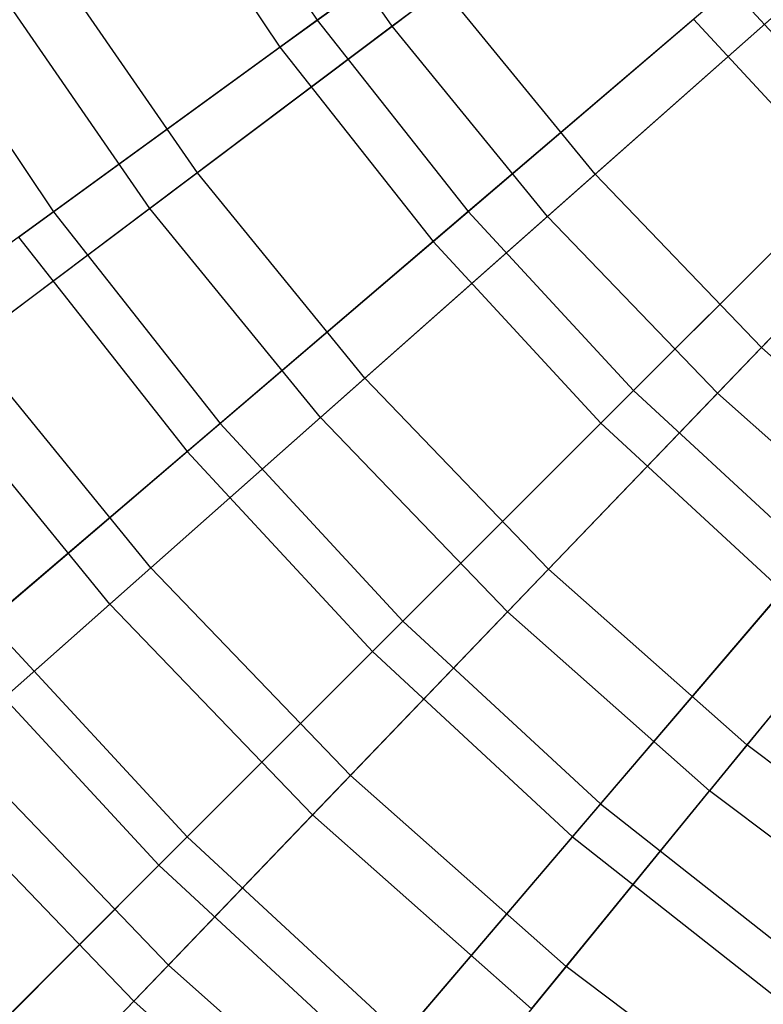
# Model space of a CAD drawing. Extents: x 0.02 to 4.75, y -2.35 to 2.37.
# Tile 40 of 131: x 1.13 to 1.46, y -1.24 to -0.8. Entities that reach past the tile are written whole.
import ezdxf

# ---------------------------------------------------------------- set-up
doc = ezdxf.new("R2010")
doc.units = 0
doc.header["$MEASUREMENT"] = 0
doc.layers.get('0').update_dxf_attribs({"color": 13, "linetype": 'CONTINUOUS'})

# ---------------------------------------------------------------- blocks, each defined once
blk = doc.blocks.new('CTLS_SNOW_BALL_ZWIS_PM_STL')
at = {"color": 0}
for p, q in [((1.20552, -0.71388, 0.94012), (1.26591, -0.80426, 0.94012)), ((1.20552, -0.71388, 0.94012), (1.26591, -0.80426, 0.94012)), ((1.39042, -0.7138, 0.83774), (1.26591, -0.80426, 0.94012)), ((1.39042, -0.7138, 0.83774), (1.26591, -0.80426, 0.94012)), ((1.29945, -0.80696, 4.65052), (1.23728, -0.71689, 4.65052)), ((1.29945, -0.80696, 4.65052), (1.23728, -0.71689, 4.65052)), ((1.18804, -0.7246, 4.75321), (1.24932, -0.81632, 4.75321)), ((1.18804, -0.7246, 4.75321), (1.24932, -0.81632, 4.75321)), ((1.41465, -0.72039, 4.75917), (1.29945, -0.80696, 4.65052)), ((1.41465, -0.72039, 4.75917), (1.29945, -0.80696, 4.65052)), ((1.24932, -0.81632, 4.75321), (1.37293, -0.72651, 4.85725)), ((1.24932, -0.81632, 4.75321), (1.37293, -0.72651, 4.85725)), ((1.21249, -0.8723, 1.14719), (1.14534, -0.77502, 1.14719)), ((1.21249, -0.8723, 1.14719), (1.14534, -0.77502, 1.14719)), ((1.49897, -0.77629, 0.92342), (1.38985, -0.87296, 1.02981)), ((1.49897, -0.77629, 0.92342), (1.38985, -0.87296, 1.02981)), ((1.08153, -0.78986, 1.05423), (1.14826, -0.88974, 1.05423)), ((1.08153, -0.78986, 1.05423), (1.14826, -0.88974, 1.05423)), ((1.19134, -0.88819, 4.53101), (1.12299, -0.78916, 4.53101)), ((1.19134, -0.88819, 4.53101), (1.12299, -0.78916, 4.53101)), ((1.32208, -0.78995, 1.02981), (1.21249, -0.8723, 1.14719)), ((1.32208, -0.78995, 1.02981), (1.21249, -0.8723, 1.14719)), ((1.38985, -0.87296, 1.02981), (1.32208, -0.78995, 1.02981)), ((1.38985, -0.87296, 1.02981), (1.32208, -0.78995, 1.02981)), ((1.45023, -0.78967, 0.83774), (1.33321, -0.88962, 0.94012)), ((1.45023, -0.78967, 0.83774), (1.33321, -0.88962, 0.94012)), ((1.45023, -0.78967, 0.83774), (1.51582, -0.86062, 0.83774)), ((1.45023, -0.78967, 0.83774), (1.51582, -0.86062, 0.83774)), ((1.36867, -0.89173, 4.65052), (1.47653, -0.79617, 4.75917)), ((1.36867, -0.89173, 4.65052), (1.47653, -0.79617, 4.75917)), ((1.31761, -0.90294, 4.75321), (1.43379, -0.80371, 4.85725)), ((1.31761, -0.90294, 4.75321), (1.43379, -0.80371, 4.85725)), ((1.43379, -0.80371, 4.85725), (1.50053, -0.87591, 4.85725)), ((1.43379, -0.80371, 4.85725), (1.50053, -0.87591, 4.85725)), ((1.26591, -0.80426, 0.94012), (1.14826, -0.88974, 1.05423)), ((1.26591, -0.80426, 0.94012), (1.14826, -0.88974, 1.05423)), ((1.29945, -0.80696, 4.65052), (1.19134, -0.88819, 4.53101)), ((1.29945, -0.80696, 4.65052), (1.19134, -0.88819, 4.53101)), ((1.26591, -0.80426, 0.94012), (1.33321, -0.88962, 0.94012)), ((1.26591, -0.80426, 0.94012), (1.33321, -0.88962, 0.94012)), ((1.36867, -0.89173, 4.65052), (1.29945, -0.80696, 4.65052)), ((1.36867, -0.89173, 4.65052), (1.29945, -0.80696, 4.65052)), ((1.13267, -0.90107, 4.63755), (1.24932, -0.81632, 4.75321)), ((1.13267, -0.90107, 4.63755), (1.24932, -0.81632, 4.75321)), ((1.24932, -0.81632, 4.75321), (1.31761, -0.90294, 4.75321)), ((1.24932, -0.81632, 4.75321), (1.31761, -0.90294, 4.75321)), ((1.56507, -0.84511, 0.92342), (1.46409, -0.95025, 1.02981)), ((1.56507, -0.84511, 0.92342), (1.46409, -0.95025, 1.02981)), ((1.51582, -0.86062, 0.83774), (1.40699, -0.96944, 0.94012)), ((1.51582, -0.86062, 0.83774), (1.40699, -0.96944, 0.94012)), ((1.5443, -0.86673, 4.75917), (1.44448, -0.97066, 4.65052)), ((1.5443, -0.86673, 4.75917), (1.44448, -0.97066, 4.65052)), ((1.21249, -0.8723, 1.14719), (1.11052, -0.94893, 1.27486)), ((1.21249, -0.8723, 1.14719), (1.11052, -0.94893, 1.27486)), ((1.28725, -0.96386, 1.14719), (1.21249, -0.8723, 1.14719)), ((1.28725, -0.96386, 1.14719), (1.21249, -0.8723, 1.14719)), ((1.38985, -0.87296, 1.02981), (1.28725, -0.96386, 1.14719)), ((1.38985, -0.87296, 1.02981), (1.28725, -0.96386, 1.14719)), ((1.46409, -0.95025, 1.02981), (1.38985, -0.87296, 1.02981)), ((1.46409, -0.95025, 1.02981), (1.38985, -0.87296, 1.02981)), ((1.39249, -0.98395, 4.75321), (1.50053, -0.87591, 4.85725)), ((1.39249, -0.98395, 4.75321), (1.50053, -0.87591, 4.85725)), ((1.14826, -0.88974, 1.05423), (1.03819, -0.96971, 1.17935)), ((1.14826, -0.88974, 1.05423), (1.03819, -0.96971, 1.17935)), ((1.19134, -0.88819, 4.53101), (1.09098, -0.96361, 4.40137)), ((1.19134, -0.88819, 4.53101), (1.09098, -0.96361, 4.40137)), ((1.14826, -0.88974, 1.05423), (1.22263, -0.98407, 1.05423)), ((1.14826, -0.88974, 1.05423), (1.22263, -0.98407, 1.05423)), ((1.26745, -0.9814, 4.53101), (1.19134, -0.88819, 4.53101)), ((1.26745, -0.9814, 4.53101), (1.19134, -0.88819, 4.53101)), ((1.33321, -0.88962, 0.94012), (1.22263, -0.98407, 1.05423)), ((1.33321, -0.88962, 0.94012), (1.22263, -0.98407, 1.05423)), ((1.33321, -0.88962, 0.94012), (1.40699, -0.96944, 0.94012)), ((1.33321, -0.88962, 0.94012), (1.40699, -0.96944, 0.94012)), ((1.36867, -0.89173, 4.65052), (1.26745, -0.9814, 4.53101)), ((1.36867, -0.89173, 4.65052), (1.26745, -0.9814, 4.53101)), ((1.36867, -0.89173, 4.65052), (1.44448, -0.97066, 4.65052)), ((1.36867, -0.89173, 4.65052), (1.44448, -0.97066, 4.65052)), ((1.13267, -0.90107, 4.63755), (1.20797, -0.99659, 4.63755)), ((1.13267, -0.90107, 4.63755), (1.20797, -0.99659, 4.63755)), ((1.20797, -0.99659, 4.63755), (1.31761, -0.90294, 4.75321)), ((1.20797, -0.99659, 4.63755), (1.31761, -0.90294, 4.75321)), ((1.31761, -0.90294, 4.75321), (1.39249, -0.98395, 4.75321)), ((1.31761, -0.90294, 4.75321), (1.39249, -0.98395, 4.75321)), ((1.19177, -1.04845, 1.27486), (1.11052, -0.94893, 1.27486)), ((1.19177, -1.04845, 1.27486), (1.11052, -0.94893, 1.27486)), ((1.46409, -0.95025, 1.02981), (1.36913, -1.04911, 1.14719)), ((1.46409, -0.95025, 1.02981), (1.36913, -1.04911, 1.14719)), ((1.5443, -1.02131, 1.02981), (1.46409, -0.95025, 1.02981)), ((1.5443, -1.02131, 1.02981), (1.46409, -0.95025, 1.02981)), ((1.17348, -1.06465, 4.40137), (1.09098, -0.96361, 4.40137)), ((1.17348, -1.06465, 4.40137), (1.09098, -0.96361, 4.40137)), ((1.28725, -0.96386, 1.14719), (1.19177, -1.04845, 1.27486)), ((1.28725, -0.96386, 1.14719), (1.19177, -1.04845, 1.27486)), ((1.36913, -1.04911, 1.14719), (1.28725, -0.96386, 1.14719)), ((1.36913, -1.04911, 1.14719), (1.28725, -0.96386, 1.14719)), ((1.40699, -0.96944, 0.94012), (1.30416, -1.07227, 1.05423)), ((1.40699, -0.96944, 0.94012), (1.30416, -1.07227, 1.05423)), ((1.40699, -0.96944, 0.94012), (1.48681, -1.04323, 0.94012)), ((1.40699, -0.96944, 0.94012), (1.48681, -1.04323, 0.94012)), ((1.3508, -1.06819, 4.53101), (1.44448, -0.97066, 4.65052)), ((1.3508, -1.06819, 4.53101), (1.44448, -0.97066, 4.65052)), ((1.5264, -1.04323, 4.65052), (1.44448, -0.97066, 4.65052)), ((1.5264, -1.04323, 4.65052), (1.44448, -0.97066, 4.65052)), ((1.26745, -0.9814, 4.53101), (1.17348, -1.06465, 4.40137)), ((1.26745, -0.9814, 4.53101), (1.17348, -1.06465, 4.40137)), ((1.3508, -1.06819, 4.53101), (1.26745, -0.9814, 4.53101)), ((1.3508, -1.06819, 4.53101), (1.26745, -0.9814, 4.53101)), ((1.22263, -0.98407, 1.05423), (1.11917, -1.07243, 1.17935)), ((1.22263, -0.98407, 1.05423), (1.11917, -1.07243, 1.17935)), ((1.22263, -0.98407, 1.05423), (1.30416, -1.07227, 1.05423)), ((1.22263, -0.98407, 1.05423), (1.30416, -1.07227, 1.05423)), ((1.29054, -1.0859, 4.63755), (1.39249, -0.98395, 4.75321)), ((1.29054, -1.0859, 4.63755), (1.39249, -0.98395, 4.75321)), ((1.39249, -0.98395, 4.75321), (1.47349, -1.05882, 4.75321)), ((1.39249, -0.98395, 4.75321), (1.47349, -1.05882, 4.75321)), ((1.10554, -1.08407, 4.51097), (1.20797, -0.99659, 4.63755)), ((1.10554, -1.08407, 4.51097), (1.20797, -0.99659, 4.63755)), ((1.20797, -0.99659, 4.63755), (1.29054, -1.0859, 4.63755)), ((1.20797, -0.99659, 4.63755), (1.29054, -1.0859, 4.63755)), ((1.5443, -1.02131, 1.02981), (1.4576, -1.12749, 1.14719)), ((1.5443, -1.02131, 1.02981), (1.4576, -1.12749, 1.14719)), ((1.48681, -1.04323, 0.94012), (1.39237, -1.15381, 1.05423)), ((1.48681, -1.04323, 0.94012), (1.39237, -1.15381, 1.05423)), ((1.5264, -1.04323, 4.65052), (1.44087, -1.14798, 4.53101)), ((1.5264, -1.04323, 4.65052), (1.44087, -1.14798, 4.53101)), ((1.19177, -1.04845, 1.27486), (1.104, -1.1262, 1.41204)), ((1.19177, -1.04845, 1.27486), (1.104, -1.1262, 1.41204)), ((1.28077, -1.1411, 1.27486), (1.19177, -1.04845, 1.27486)), ((1.28077, -1.1411, 1.27486), (1.19177, -1.04845, 1.27486)), ((1.36913, -1.04911, 1.14719), (1.28077, -1.1411, 1.27486)), ((1.36913, -1.04911, 1.14719), (1.28077, -1.1411, 1.27486)), ((1.4576, -1.12749, 1.14719), (1.36913, -1.04911, 1.14719)), ((1.4576, -1.12749, 1.14719), (1.36913, -1.04911, 1.14719)), ((1.37985, -1.16846, 4.63755), (1.47349, -1.05882, 4.75321)), ((1.37985, -1.16846, 4.63755), (1.47349, -1.05882, 4.75321)), ((1.17348, -1.06465, 4.40137), (1.08732, -1.14098, 4.26236)), ((1.17348, -1.06465, 4.40137), (1.08732, -1.14098, 4.26236)), ((1.26384, -1.15873, 4.40137), (1.17348, -1.06465, 4.40137)), ((1.26384, -1.15873, 4.40137), (1.17348, -1.06465, 4.40137)), ((1.3508, -1.06819, 4.53101), (1.26384, -1.15873, 4.40137)), ((1.3508, -1.06819, 4.53101), (1.26384, -1.15873, 4.40137)), ((1.3508, -1.06819, 4.53101), (1.44087, -1.14798, 4.53101)), ((1.3508, -1.06819, 4.53101), (1.44087, -1.14798, 4.53101)), ((1.11917, -1.07243, 1.17935), (1.20796, -1.16848, 1.17935)), ((1.11917, -1.07243, 1.17935), (1.20796, -1.16848, 1.17935)), ((1.30416, -1.07227, 1.05423), (1.20796, -1.16848, 1.17935)), ((1.30416, -1.07227, 1.05423), (1.20796, -1.16848, 1.17935)), ((1.30416, -1.07227, 1.05423), (1.39237, -1.15381, 1.05423)), ((1.30416, -1.07227, 1.05423), (1.39237, -1.15381, 1.05423)), ((1.10554, -1.08407, 4.51097), (1.19529, -1.18115, 4.51097)), ((1.10554, -1.08407, 4.51097), (1.19529, -1.18115, 4.51097)), ((1.19529, -1.18115, 4.51097), (1.29054, -1.0859, 4.63755)), ((1.19529, -1.18115, 4.51097), (1.29054, -1.0859, 4.63755)), ((1.29054, -1.0859, 4.63755), (1.37985, -1.16846, 4.63755)), ((1.29054, -1.0859, 4.63755), (1.37985, -1.16846, 4.63755)), ((1.19954, -1.22567, 1.41204), (1.104, -1.1262, 1.41204)), ((1.19954, -1.22567, 1.41204), (1.104, -1.1262, 1.41204)), ((1.4576, -1.12749, 1.14719), (1.37693, -1.2263, 1.27486)), ((1.4576, -1.12749, 1.14719), (1.37693, -1.2263, 1.27486)), ((1.5521, -1.1985, 1.14719), (1.4576, -1.12749, 1.14719)), ((1.5521, -1.1985, 1.14719), (1.4576, -1.12749, 1.14719)), ((1.1841, -1.24174, 4.26236), (1.08732, -1.14098, 4.26236)), ((1.1841, -1.24174, 4.26236), (1.08732, -1.14098, 4.26236)), ((1.28077, -1.1411, 1.27486), (1.19954, -1.22567, 1.41204)), ((1.28077, -1.1411, 1.27486), (1.19954, -1.22567, 1.41204)), ((1.37693, -1.2263, 1.27486), (1.28077, -1.1411, 1.27486)), ((1.37693, -1.2263, 1.27486), (1.28077, -1.1411, 1.27486)), ((1.36147, -1.24523, 4.40137), (1.44087, -1.14798, 4.53101)), ((1.36147, -1.24523, 4.40137), (1.44087, -1.14798, 4.53101)), ((1.53707, -1.22027, 4.53101), (1.44087, -1.14798, 4.53101)), ((1.53707, -1.22027, 4.53101), (1.44087, -1.14798, 4.53101)), ((1.39237, -1.15381, 1.05423), (1.30401, -1.25727, 1.17935)), ((1.39237, -1.15381, 1.05423), (1.30401, -1.25727, 1.17935)), ((1.39237, -1.15381, 1.05423), (1.4867, -1.22817, 1.05423)), ((1.39237, -1.15381, 1.05423), (1.4867, -1.22817, 1.05423)), ((1.26384, -1.15873, 4.40137), (1.1841, -1.24174, 4.26236)), ((1.26384, -1.15873, 4.40137), (1.1841, -1.24174, 4.26236)), ((1.36147, -1.24523, 4.40137), (1.26384, -1.15873, 4.40137)), ((1.36147, -1.24523, 4.40137), (1.26384, -1.15873, 4.40137)), ((1.20796, -1.16848, 1.17935), (1.11896, -1.25747, 1.31473)), ((1.20796, -1.16848, 1.17935), (1.11896, -1.25747, 1.31473)), ((1.20796, -1.16848, 1.17935), (1.30401, -1.25727, 1.17935)), ((1.20796, -1.16848, 1.17935), (1.30401, -1.25727, 1.17935)), ((1.29237, -1.27089, 4.51097), (1.37985, -1.16846, 4.63755)), ((1.29237, -1.27089, 4.51097), (1.37985, -1.16846, 4.63755)), ((1.37985, -1.16846, 4.63755), (1.47537, -1.24377, 4.63755)), ((1.37985, -1.16846, 4.63755), (1.47537, -1.24377, 4.63755)), ((1.10733, -1.26911, 4.37424), (1.19529, -1.18115, 4.51097)), ((1.10733, -1.26911, 4.37424), (1.19529, -1.18115, 4.51097)), ((1.19529, -1.18115, 4.51097), (1.29237, -1.27089, 4.51097)), ((1.19529, -1.18115, 4.51097), (1.29237, -1.27089, 4.51097)), ((1.19954, -1.22567, 1.41204), (1.12594, -1.3023, 1.55792)), ((1.19954, -1.22567, 1.41204), (1.12594, -1.3023, 1.55792)), ((1.30277, -1.31712, 1.41204), (1.19954, -1.22567, 1.41204)), ((1.30277, -1.31712, 1.41204), (1.19954, -1.22567, 1.41204)), ((1.37693, -1.2263, 1.27486), (1.30277, -1.31712, 1.41204)), ((1.37693, -1.2263, 1.27486), (1.30277, -1.31712, 1.41204)), ((1.47964, -1.30347, 1.27486), (1.37693, -1.2263, 1.27486)), ((1.47964, -1.30347, 1.27486), (1.37693, -1.2263, 1.27486)), ((1.1841, -1.24174, 4.26236), (1.11209, -1.31671, 4.11485)), ((1.1841, -1.24174, 4.26236), (1.11209, -1.31671, 4.11485)), ((1.28868, -1.33438, 4.26236), (1.1841, -1.24174, 4.26236)), ((1.28868, -1.33438, 4.26236), (1.1841, -1.24174, 4.26236))]:
    blk.add_line(p, q, dxfattribs=at)

msp = doc.modelspace()

# ---------------------------------------------------------------- block references
at = {"color": 0}
msp.add_blockref('CTLS_SNOW_BALL_ZWIS_PM_STL', (0, 0), dxfattribs=at)

doc.saveas('drawing.dxf')
